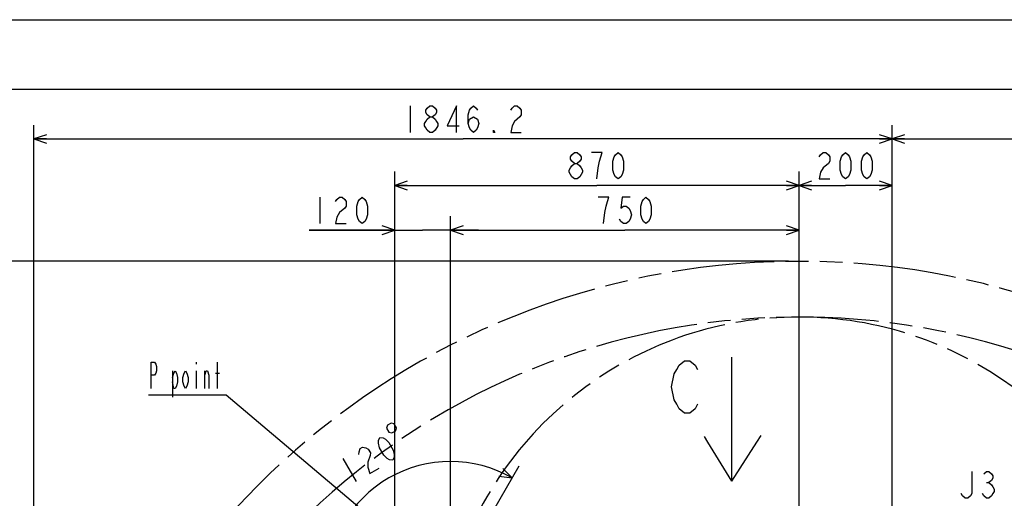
# Model space of a CAD drawing. Header units: millimetres. Extents: x 0 to 770, y -15 to 420.
# Tile 86 of 105: x 274 to 415, y 351 to 420. Entities that reach past the tile are written whole.
import ezdxf

# ---------------------------------------------------------------- set-up
doc = ezdxf.new("R2010")
doc.units = ezdxf.units.MM
doc.header["$LTSCALE"] = 32.67
doc.linetypes.add('PHANTOM', pattern=[0.8, 0.45, -0.05, 0.1, -0.05, 0.1, -0.05])
doc.layers.get('0').update_dxf_attribs({"linetype": 'CONTINUOUS'})
for name, color, linetype in [('CRV2', 7, 'CONTINUOUS'), ('DRA_ITEM', 7, 'CONTINUOUS'), ('DRIV_DIM', 7, 'CONTINUOUS'), ('PARAM_DIM', 7, 'CONTINUOUS')]:
    doc.layers.add(name, color=color, linetype=linetype)
doc.styles.get("Standard").update_dxf_attribs({"font": 'txt', "width": 0.8})
doc.dimstyles.new('DIMSTYLE_12', dxfattribs={"dimtxt": 3.8, "dimasz": 1.8, "dimexe": 2, "dimexo": 1.5, "dimgap": 1.9, "dimtad": 1, "dimdec": 3, "dimlfac": 15, "dimdsep": 46, "dimtxsty": 'STANDARD', "dimblk": 'OPEN', "dimblk1": 'OPEN', "dimblk2": 'OPEN', "dimcen": 0.09, "dimadec": 0, "dimazin": 0, "dimtp": 0.5, "dimtm": 0.5, "dimtfac": 1, "dimtdec": 3, "dimtofl": 0, "dimtmove": 0, "dimatfit": 3, "dimldrblk": 'OPEN', "dimfxl": 1, "dimtolj": 1, "dimarcsym": 0})
doc.dimstyles.new('DIMSTYLE_13', dxfattribs={"dimtxt": 3.8, "dimasz": 1.8, "dimexe": 2, "dimexo": 1.5, "dimgap": 0.95, "dimtad": 1, "dimdec": 1, "dimlfac": 15, "dimdsep": 46, "dimtxsty": 'STANDARD', "dimblk": 'OPEN', "dimblk1": 'OPEN', "dimblk2": 'OPEN', "dimcen": 0.09, "dimadec": 0, "dimazin": 0, "dimtp": 0.001, "dimtm": 0.001, "dimtfac": 1, "dimtdec": 1, "dimtofl": 0, "dimtmove": 0, "dimatfit": 3, "dimldrblk": 'OPEN', "dimfxl": 1, "dimtolj": 1, "dimarcsym": 0})
doc.dimstyles.new('DIMSTYLE_9', dxfattribs={"dimtxt": 3.8, "dimasz": 1.8, "dimexe": 2, "dimexo": 1.5, "dimgap": 0.95, "dimtad": 1, "dimdec": 3, "dimlfac": 15, "dimdsep": 46, "dimtxsty": 'STANDARD', "dimblk": 'OPEN', "dimblk1": 'OPEN', "dimblk2": 'OPEN', "dimcen": 0.09, "dimadec": 0, "dimazin": 0, "dimtp": 0.001, "dimtm": 0.001, "dimtfac": 1, "dimtdec": 3, "dimtofl": 0, "dimtmove": 0, "dimatfit": 3, "dimldrblk": 'OPEN', "dimfxl": 1, "dimtolj": 1, "dimarcsym": 0})

# ---------------------------------------------------------------- blocks, each defined once
blk = doc.blocks.new('_OPEN')
at = {"color": 0, "linetype": 'BYBLOCK'}
for p, q in [((0, 0), (-1, 0.342)), ((-1, -0.342), (0, 0)), ((-1, 0), (0, 0))]:
    blk.add_line(p, q, dxfattribs=at)
blk = doc.blocks.new('*D47')
at = {"layer": 'DRIV_DIM', "color": 2, "linetype": 'CONTINUOUS'}
for p, q in [((385.83, 345.8), (385.83, 398.19)), ((399.17, 282.83), (399.17, 398.19)), ((385.83, 396.19), (392.5, 396.19)), ((399.17, 396.19), (392.5, 396.19))]:
    blk.add_line(p, q, dxfattribs=at)
at = {"layer": 'DRIV_DIM', "color": 2, "linetype": 'CONTINUOUS', "xscale": 1.8, "yscale": 1.8, "zscale": 1.8, "rotation": 180}
blk.add_blockref('_OPEN', (385.83, 396.19), dxfattribs=at)
at = {"layer": 'DRIV_DIM', "color": 2, "linetype": 'CONTINUOUS', "xscale": 1.8, "yscale": 1.8, "zscale": 1.8}
blk.add_blockref('_OPEN', (399.17, 396.19), dxfattribs=at)
blk = doc.blocks.new('*D48')
at = {"layer": 'DRIV_DIM', "color": 2, "linetype": 'CONTINUOUS'}
for p, q in [((335.83, 348.59), (335.83, 391.77)), ((385.83, 345.8), (385.83, 391.77)), ((335.83, 389.77), (360.83, 389.77)), ((385.83, 389.77), (360.83, 389.77))]:
    blk.add_line(p, q, dxfattribs=at)
at = {"layer": 'DRIV_DIM', "color": 2, "linetype": 'CONTINUOUS', "xscale": 1.8, "yscale": 1.8, "zscale": 1.8, "rotation": 180}
blk.add_blockref('_OPEN', (335.83, 389.77), dxfattribs=at)
at = {"layer": 'DRIV_DIM', "color": 2, "linetype": 'CONTINUOUS', "xscale": 1.8, "yscale": 1.8, "zscale": 1.8}
blk.add_blockref('_OPEN', (385.83, 389.77), dxfattribs=at)
blk = doc.blocks.new('*D49')
at = {"layer": 'DRIV_DIM', "color": 2, "linetype": 'CONTINUOUS'}
for p, q in [((327.83, 342.43), (327.83, 391.77)), ((335.83, 348.59), (335.83, 391.77)), ((327.83, 389.77), (315.56, 389.77)), ((315.56, 389.77), (331.83, 389.77)), ((339.83, 389.77), (331.83, 389.77)), ((335.83, 389.77), (339.83, 389.77))]:
    blk.add_line(p, q, dxfattribs=at)
at = {"layer": 'DRIV_DIM', "color": 2, "linetype": 'CONTINUOUS', "xscale": 1.8, "yscale": 1.8, "zscale": 1.8}
blk.add_blockref('_OPEN', (327.83, 389.77), dxfattribs=at)
at = {"layer": 'DRIV_DIM', "color": 2, "linetype": 'CONTINUOUS', "xscale": 1.8, "yscale": 1.8, "zscale": 1.8, "rotation": 180}
blk.add_blockref('_OPEN', (335.83, 389.77), dxfattribs=at)
blk = doc.blocks.new('*D50')
at = {"layer": 'DRIV_DIM', "color": 2, "linetype": 'CONTINUOUS'}
for p, q in [((327.83, 342.43), (327.83, 398.19)), ((385.83, 345.8), (385.83, 398.19)), ((327.83, 396.19), (356.83, 396.19)), ((385.83, 396.19), (356.83, 396.19))]:
    blk.add_line(p, q, dxfattribs=at)
at = {"layer": 'DRIV_DIM', "color": 2, "linetype": 'CONTINUOUS', "xscale": 1.8, "yscale": 1.8, "zscale": 1.8, "rotation": 180}
blk.add_blockref('_OPEN', (327.83, 396.19), dxfattribs=at)
at = {"layer": 'DRIV_DIM', "color": 2, "linetype": 'CONTINUOUS', "xscale": 1.8, "yscale": 1.8, "zscale": 1.8}
blk.add_blockref('_OPEN', (385.83, 396.19), dxfattribs=at)
blk = doc.blocks.new('*D51')
at = {"layer": 'DRIV_DIM', "color": 2, "linetype": 'CONTINUOUS'}
for p, q in [((276.09, 277.06), (276.09, 404.87)), ((399.17, 282.83), (399.17, 404.87)), ((276.09, 402.87), (337.63, 402.87)), ((399.17, 402.87), (337.63, 402.87))]:
    blk.add_line(p, q, dxfattribs=at)
at = {"layer": 'DRIV_DIM', "color": 2, "linetype": 'CONTINUOUS', "xscale": 1.8, "yscale": 1.8, "zscale": 1.8, "rotation": 180}
blk.add_blockref('_OPEN', (276.09, 402.87), dxfattribs=at)
at = {"layer": 'DRIV_DIM', "color": 2, "linetype": 'CONTINUOUS', "xscale": 1.8, "yscale": 1.8, "zscale": 1.8}
blk.add_blockref('_OPEN', (399.17, 402.87), dxfattribs=at)
blk = doc.blocks.new('*D52')
at = {"layer": 'DRIV_DIM', "color": 2, "linetype": 'CONTINUOUS'}
for p, q in [((399.17, 282.83), (399.17, 404.87)), ((494.82, 384.47), (494.82, 404.87)), ((399.17, 402.87), (446.99, 402.87)), ((494.82, 402.87), (446.99, 402.87)), ((494.82, 285.75), (494.82, 372.88))]:
    blk.add_line(p, q, dxfattribs=at)
at = {"layer": 'DRIV_DIM', "color": 2, "linetype": 'CONTINUOUS', "xscale": 1.8, "yscale": 1.8, "zscale": 1.8, "rotation": 180}
blk.add_blockref('_OPEN', (399.17, 402.87), dxfattribs=at)
at = {"layer": 'DRIV_DIM', "color": 2, "linetype": 'CONTINUOUS', "xscale": 1.8, "yscale": 1.8, "zscale": 1.8}
blk.add_blockref('_OPEN', (494.82, 402.87), dxfattribs=at)
blk = doc.blocks.new('*D53')
at = {"layer": 'DRIV_DIM', "color": 2, "linetype": 'CONTINUOUS'}
for p, q in [((384.33, 385.31), (263.51, 385.31)), ((265.51, 385.31), (265.51, 317.1)), ((265.51, 248.9), (265.51, 317.1)), ((277.88, 248.9), (263.51, 248.9))]:
    blk.add_line(p, q, dxfattribs=at)
at = {"layer": 'DRIV_DIM', "color": 2, "linetype": 'CONTINUOUS', "xscale": 1.8, "yscale": 1.8, "zscale": 1.8}
for p, rotation in [((265.51, 385.31), 90), ((265.51, 248.9), 270)]:
    blk.add_blockref('_OPEN', p, dxfattribs=dict(at, rotation=rotation))
blk = doc.blocks.new('*D68')
at = {"layer": 'PARAM_DIM', "color": 2, "linetype": 'CONTINUOUS'}
for p, q in [((336.58, 340.2), (345.67, 355.94)), ((334.33, 338.9), (316.15, 338.9))]:
    blk.add_line(p, q, dxfattribs=at)
for points in [[(342.79, 354.48), (344.67, 354.21), (343.35, 355.58)], [(317.63, 340.73), (318.15, 338.9), (318.86, 340.66)]]:
    blk.add_lwpolyline(points, dxfattribs=at)
for start, end in [(60, 120), (120, 180)]:
    blk.add_arc((335.83, 338.9), 17.68, start, end, dxfattribs=at)
blk = doc.blocks.new('ARROW_BL2', base_point=(376.32, 362.66))
at = {"layer": 'DRA_ITEM', "color": 5, "linetype": 'CONTINUOUS'}
for p, q in [((376.18, 370.12), (376.18, 371.56)), ((376.18, 368.76), (376.18, 370.12)), ((376.18, 353.76), (376.18, 368.76)), ((372.76, 359.33), (372.25, 360.17)), ((379.77, 359.33), (380.4, 360.3)), ((376.18, 353.76), (372.76, 359.33)), ((376.18, 353.76), (379.77, 359.33))]:
    blk.add_line(p, q, dxfattribs=at)

msp = doc.modelspace()

# ---------------------------------------------------------------- linework, layer by layer
at = {"color": 7, "linetype": 'CONTINUOUS'}
for p, q in [((12.377365, 420), (584.301025, 420)), ((10, 410), (584, 410))]:
    msp.add_line(p, q, dxfattribs=at)
at = {"layer": 'CRV2', "color": 4, "linetype": 'PHANTOM'}
for centre, radius, start, end in [((385.833557, 275.563239), 109.747249, 10, 260), ((385.833557, 275.563239), 101.747249, 10, 260), ((385.833557, 325.563239), 51.747249, 15.06858282, 160.35388862)]:
    msp.add_arc(centre, radius, start, end, dxfattribs=at)
at = {"layer": 'DRA_ITEM', "color": 2, "linetype": 'CONTINUOUS'}
for p, q in [((299.362495, 370.850335), (299.362495, 370.533684)), ((302.402485, 367.050352), (302.402485, 370.850335)), ((295.942499, 369.583698), (295.942499, 365.783678)), ((299.362495, 369.583698), (299.362495, 367.050352)), ((300.5975, 367.050352), (300.5975, 369.583698)), ((302.117485, 369.267011), (302.687485, 369.267011)), ((303.162492, 366.100352), (292.522492, 366.100352)), ((303.662492, 366.100352), (303.162492, 366.100352)), ((335.833557, 338.896572), (303.662492, 366.100352)), ((412.686286, 353.544538), (413.066273, 353.544538))]:
    msp.add_line(p, q, dxfattribs=at)
for points in [[(292.902491, 367.050352), (292.902491, 370.850335), (293.377485, 370.850335), (293.567496, 370.533684), (293.662484, 370.217034), (293.662484, 369.583698), (293.567496, 369.267011), (293.377485, 368.950361), (292.902491, 368.950361)], [(371.279258, 364.779998), (370.904237, 364.155), (370.154232, 363.530002), (369.404228, 363.530002), (368.654259, 364.155), (368.279239, 364.779998), (367.904254, 365.404996), (367.529234, 367.27999), (367.904254, 369.154984), (368.279239, 369.779982), (368.654259, 370.40498), (369.404228, 371.029978), (370.154232, 371.029978), (370.904237, 370.40498), (371.279258, 369.779982)], [(295.942499, 368.633675), (296.132493, 369.267011), (296.322487, 369.583698), (296.512499, 369.267011), (296.702492, 368.633675), (296.702492, 368.000338), (296.512499, 367.367002), (296.322487, 367.050352), (296.132493, 367.050352), (295.942499, 368.000338)], [(298.222497, 368.000338), (298.032485, 367.367002), (297.842491, 367.050352), (297.652497, 367.367002), (297.462485, 368.000338), (297.462485, 368.633675), (297.652497, 369.267011), (297.842491, 369.583698), (298.032485, 369.267011), (298.222497, 368.633675), (298.222497, 368.000338)], [(300.5975, 368.950361), (300.787493, 369.583698), (300.977487, 369.583698), (301.167499, 368.950361), (301.167499, 367.050352)], [(410.596264, 355.127861), (410.596264, 351.961214), (410.406252, 351.644528), (410.026265, 351.327878), (409.646277, 351.327878), (409.266254, 351.644528), (409.076278, 351.961214)], [(412.306262, 354.811211), (412.686286, 355.127861), (413.066273, 355.127861), (413.44626, 354.811211), (413.636272, 354.494524), (413.636272, 354.177874), (413.44626, 353.861188), (413.066273, 353.544538), (413.44626, 353.227851), (413.636272, 352.911201), (413.826284, 352.594515), (413.826284, 352.277865), (413.636272, 351.961214), (413.44626, 351.644528), (413.066273, 351.327878), (412.686286, 351.327878), (412.306262, 351.644528), (412.11625, 351.961214)]]:
    msp.add_lwpolyline(points, dxfattribs=at)
at = {"layer": 'DRIV_DIM', "color": 2, "linetype": 'CONTINUOUS'}
for p, q in [((330.026603, 407.620834), (330.026603, 403.820815)), ((317.083501, 394.515166), (317.083501, 390.715182))]:
    msp.add_line(p, q, dxfattribs=at)
for points in [[(332.876599, 406.037511), (332.496612, 406.354161), (332.3066, 406.670848), (332.3066, 406.987498), (332.496612, 407.304148), (332.876599, 407.620834), (333.256587, 407.620834), (333.63661, 407.304148), (333.826586, 406.987498), (333.826586, 406.670848), (333.63661, 406.354161), (333.256587, 406.037511)], [(336.676582, 403.820815), (336.676582, 407.620834), (335.346608, 404.770838), (337.056606, 404.770838)], [(338.386616, 405.087488), (338.576592, 405.720825), (339.146591, 406.037511), (339.716591, 405.720825), (339.906602, 405.087488), (339.716591, 404.454152), (339.526615, 404.137501), (339.146591, 403.820815), (338.766604, 404.137501), (338.576592, 404.454152), (338.386616, 405.087488), (338.386616, 406.354161), (338.576592, 406.987498), (338.766604, 407.304148), (339.146591, 407.620834), (339.526615, 407.304148), (339.716591, 406.987498)], [(344.466597, 406.987498), (344.656608, 407.304148), (345.036596, 407.620834), (345.416583, 407.620834), (345.796607, 407.304148), (345.986583, 406.987498), (345.986583, 406.354161), (345.796607, 406.037511), (345.416583, 405.720825), (345.036596, 405.404175), (344.656608, 404.770838), (344.466597, 403.820815), (345.986583, 403.820815)], [(332.876599, 403.820815), (332.496612, 404.137501), (332.3066, 404.454152), (332.116588, 404.770838), (332.116588, 405.087488), (332.3066, 405.404175), (332.496612, 405.720825), (332.876599, 406.037511), (333.256587, 406.037511), (333.63661, 405.720825), (333.826586, 405.404175), (334.016598, 405.087488), (334.016598, 404.770838), (333.63661, 404.137501)], [(333.63661, 404.137501), (333.256587, 403.820815), (332.876599, 403.820815)], [(342.186599, 403.820815), (341.996588, 403.820815), (341.996588, 404.137501), (342.186599, 403.820815)], [(353.603552, 399.353198), (353.223565, 399.669849), (353.033553, 399.986535), (353.033553, 400.303185), (353.223565, 400.619835), (353.603552, 400.936522), (353.98354, 400.936522), (354.363563, 400.619835), (354.553575, 400.303185), (354.553575, 399.986535), (354.363563, 399.669849), (353.98354, 399.353198)], [(356.833572, 397.136502), (357.023548, 398.719862), (357.21356, 399.669849), (357.403571, 400.303185), (357.593547, 400.936522), (356.073561, 400.936522)], [(359.873544, 397.136502), (359.493557, 397.453189), (359.303545, 397.769839), (359.113569, 398.403175), (359.113569, 399.669849), (359.303545, 400.303185), (359.493557, 400.619835), (359.873544, 400.936522), (360.253568, 400.619835), (360.443543, 400.303185), (360.633555, 399.669849), (360.633555, 398.403175), (360.443543, 397.769839), (360.253568, 397.453189), (359.873544, 397.136502)], [(388.700236, 400.303185), (388.890212, 400.619835), (389.270236, 400.936522), (389.650223, 400.936522), (390.030211, 400.619835), (390.220222, 400.303185), (390.220222, 399.669849), (390.030211, 399.353198)], [(392.500219, 397.136502), (392.120232, 397.453189), (391.93022, 397.769839), (391.740208, 398.403175), (391.740208, 399.669849), (391.93022, 400.303185), (392.120232, 400.619835), (392.500219, 400.936522), (392.880207, 400.619835), (393.070219, 400.303185), (393.260231, 399.669849), (393.260231, 398.403175), (393.070219, 397.769839), (392.880207, 397.453189), (392.500219, 397.136502)], [(395.540228, 397.136502), (395.16024, 397.453189), (394.970228, 397.769839), (394.780217, 398.403175), (394.780217, 399.669849), (394.970228, 400.303185), (395.16024, 400.619835), (395.540228, 400.936522), (395.920215, 400.619835), (396.110227, 400.303185), (396.300239, 399.669849), (396.300239, 398.403175), (396.110227, 397.769839), (395.920215, 397.453189), (395.540228, 397.136502)], [(353.603552, 397.136502), (353.223565, 397.453189), (353.033553, 397.769839), (352.843541, 398.086525), (352.843541, 398.403175), (353.033553, 398.719862), (353.223565, 399.036512), (353.603552, 399.353198), (353.98354, 399.353198), (354.363563, 399.036512), (354.553575, 398.719862), (354.743551, 398.403175), (354.743551, 398.086525)], [(390.030211, 399.353198), (389.270236, 398.719862), (388.890212, 398.086525), (388.700236, 397.136502), (390.220222, 397.136502)], [(354.743551, 398.086525), (354.363563, 397.453189), (353.98354, 397.136502), (353.603552, 397.136502)], [(319.363498, 393.881829), (319.55351, 394.198515), (319.933497, 394.515166), (320.313485, 394.515166), (320.693509, 394.198515), (320.883484, 393.881829), (320.883484, 393.248492), (320.693509, 392.931842), (319.933497, 392.298506)], [(323.163481, 390.715182), (322.783494, 391.031833), (322.593482, 391.348483), (322.403506, 391.981819), (322.403506, 393.248492), (322.593482, 393.881829), (322.783494, 394.198515), (323.163481, 394.515166), (323.543505, 394.198515), (323.73348, 393.881829), (323.923492, 393.248492), (323.923492, 391.981819), (323.73348, 391.348483), (323.543505, 391.031833), (323.163481, 390.715182)], [(357.793565, 390.715182), (357.983541, 392.298506), (358.173553, 393.248492), (358.363564, 393.881829), (358.55354, 394.515166), (357.033554, 394.515166)], [(361.593548, 394.515166), (360.45355, 394.515166), (360.263574, 392.931842), (360.643562, 393.248492), (361.023549, 393.248492), (361.403573, 392.931842), (361.593548, 392.615156), (361.78356, 391.981819), (361.593548, 391.348483), (361.403573, 391.031833), (361.023549, 390.715182), (360.643562, 390.715182), (360.263574, 391.031833), (360.073562, 391.348483)], [(363.873545, 390.715182), (363.493558, 391.031833), (363.303546, 391.348483), (363.11357, 391.981819), (363.11357, 393.248492), (363.303546, 393.881829), (363.493558, 394.198515), (363.873545, 394.515166), (364.253569, 394.198515), (364.443545, 393.881829), (364.633556, 393.248492), (364.633556, 391.981819), (364.443545, 391.348483), (364.253569, 391.031833), (363.873545, 390.715182)], [(319.933497, 392.298506), (319.55351, 391.665169), (319.363498, 390.715182), (320.883484, 390.715182)]]:
    msp.add_lwpolyline(points, dxfattribs=at)
at = {"layer": 'PARAM_DIM', "color": 2, "linetype": 'CONTINUOUS'}
msp.add_line((320.413766, 356.991108), (322.313776, 353.70018), dxfattribs=at)
for points in [[(326.6789, 361.339591), (326.99555, 360.791091), (327.428143, 360.675184), (327.976607, 360.991834), (328.092514, 361.424428), (327.775864, 361.972891), (327.343307, 362.088798), (326.794807, 361.772148), (326.6789, 361.339591)], [(327.579217, 356.740188), (327.09177, 356.824444), (326.768921, 357.003688), (326.287709, 357.457165), (325.654373, 358.554129), (325.502247, 359.197616), (325.508447, 359.566836), (325.679208, 360.03108), (326.166618, 359.94686), (326.489504, 359.767616), (326.970715, 359.31414), (327.604052, 358.217176), (327.756177, 357.573688), (327.749978, 357.204432), (327.579217, 356.740188)], [(322.704966, 357.582606), (322.711202, 357.951862), (322.881962, 358.416106), (323.211048, 358.606082), (323.698458, 358.521862), (324.021344, 358.342618), (324.337994, 357.794117), (324.331795, 357.424898)], [(324.331795, 357.424898), (323.990274, 356.49641), (323.977838, 355.757934), (324.288325, 354.840178), (325.604667, 355.600189)]]:
    msp.add_lwpolyline(points, dxfattribs=at)

# ---------------------------------------------------------------- block references
at = {"layer": 'DRA_ITEM', "color": 2, "linetype": 'CONTINUOUS'}
msp.add_blockref('ARROW_BL2', (376.32214, 362.66043), dxfattribs=at)

# ---------------------------------------------------------------- dimensions: what is measured, and where the dimension line sits
at = {"layer": 'DRIV_DIM', "color": 2, "linetype": 'CONTINUOUS'}
for base, p1, p2, angle, dimstyle, picture, middle in [((276.086308, 402.87083), (399.166891, 281.326865), (276.086308, 275.563239), 180, 'DIMSTYLE_13', '*D51', (328.506599, 402.87083)), ((327.833558, 396.186518), (385.833557, 344.296572), (327.833558, 340.929905), 180, 'DIMSTYLE_9', '*D50', (352.273557, 396.186518)), ((385.833557, 396.186518), (399.166891, 281.326865), (385.833557, 344.296572), 180, 'DIMSTYLE_9', '*D47', (387.940224, 396.186518)), ((327.833558, 389.765166), (335.833557, 347.086692), (327.833558, 340.929905), 180, 'DIMSTYLE_9', '*D49', (315.563498, 389.765166)), ((335.833557, 389.765166), (385.833557, 344.296572), (335.833557, 347.086692), 180, 'DIMSTYLE_9', '*D48', (356.273557, 389.765166)), ((265.507359, 385.310488), (279.375361, 248.896572), (385.833557, 385.310488), 90, 'DIMSTYLE_13', '*D53', (265.507359, 307.98353))]:
    dim = msp.add_linear_dim(base=base, p1=p1, p2=p2, angle=angle, dimstyle=dimstyle, dxfattribs=at)
    dim.commit()
    dim.dimension.update_dxf_attribs({"geometry": picture, "text_midpoint": middle, "dimtype": 160})
dim = msp.add_linear_dim(base=(494.821194, 402.87083), p1=(399.166891, 281.326865), p2=(494.821194, 284.245647), dimstyle='DIMSTYLE_13', dxfattribs=at)
dim.commit()
dim.dimension.update_dxf_attribs({"geometry": '*D52', "text_midpoint": (437.874042, 402.87083), "dimtype": 160})
at = {"layer": 'PARAM_DIM', "color": 2, "linetype": 'CONTINUOUS'}
dim = msp.add_angular_dim_2l(base=(326.993454, 354.208079), line1=((335.745156, 338.743457), (335.833557, 338.896572)), line2=((336.010359, 338.896572), (335.833557, 338.896572)), dimstyle='DIMSTYLE_12', override={"dimtad": 2}, dxfattribs=at)
dim.commit()
dim.dimension.update_dxf_attribs({"geometry": '*D68', "text_midpoint": (322.993522, 351.050714), "dimtype": 162})

doc.saveas('drawing.dxf')
